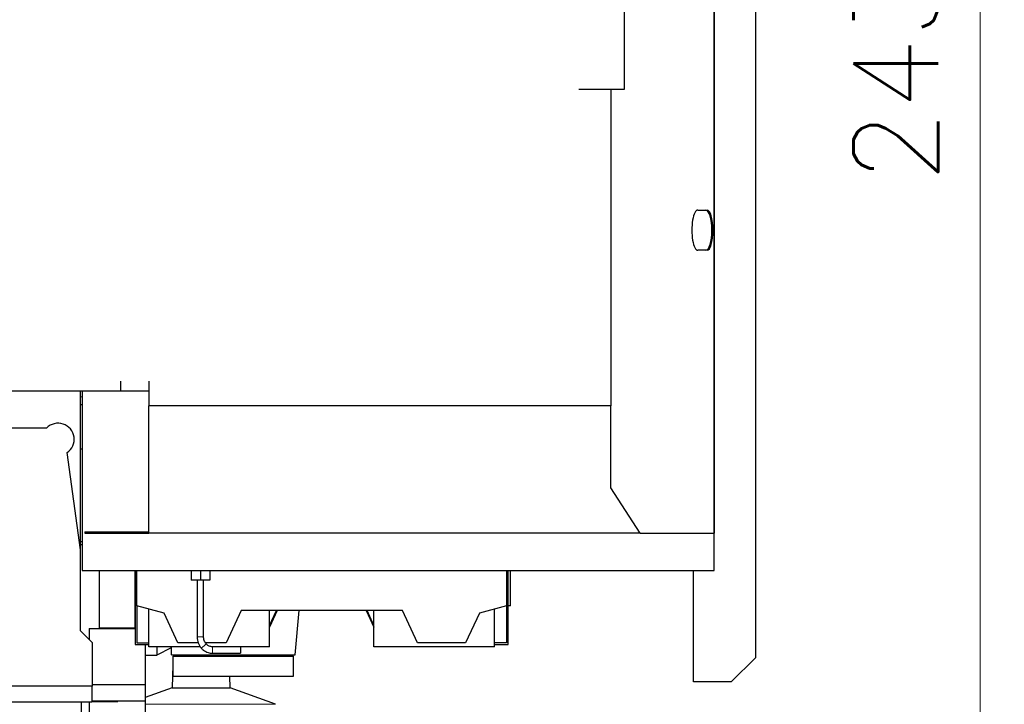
# Model space of a CAD drawing. Header units: inches. Extents: x 0 to 17820, y -10 to 12600.
# Tile 82 of 125: x 9106 to 10331, y 3304 to 4155. Entities that reach past the tile are written whole.
import ezdxf

# ---------------------------------------------------------------- set-up
doc = ezdxf.new("R2010")
doc.units = ezdxf.units.IN
doc.layers.add('1', color=7, linetype='Continuous', true_color=0xffffff)
doc.layers.add('254', color=7, linetype='Continuous', true_color=0xffffff)
doc.styles.add('latin_extended', font='simplex.shx')
doc.dimstyles.get("Standard").update_dxf_attribs({"dimtxt": 0.18, "dimasz": 0.18, "dimexe": 0.18, "dimexo": 0.0625, "dimgap": 0.09, "dimtad": 0, "dimtih": 1, "dimtoh": 1, "dimdec": 4, "dimzin": 0, "dimdsep": 46, "dimtxsty": 'Standard', "dimcen": 0.09, "dimadec": 0, "dimazin": 0, "dimtfac": 1, "dimtdec": 4, "dimtofl": 0, "dimtmove": 0, "dimatfit": 3, "dimfxl": 1, "dimtolj": 1, "dimtzin": 0, "dimarcsym": 0})

# ---------------------------------------------------------------- blocks, each defined once
blk = doc.blocks.new('_U2')
at = {"layer": '254', "color": 3, "linetype": 'Continuous', "lineweight": 13, "transparency": 16777216}
for p, q in [((8597.1, 2951), (8597.1, 5845.5)), ((9120.6, 5380.2), (9120.6, 5845.5)), ((9015.6, 5815.5), (8702.1, 5815.5))]:
    blk.add_line(p, q, dxfattribs=at)
at = {"layer": '254', "color": 3, "transparency": 16777216}
for points in [[(8702.1, 5833), (8702.1, 5798), (8597.1, 5815.5)], [(9015.6, 5798), (9015.6, 5833), (9120.6, 5815.5)]]:
    blk.add_solid(points, dxfattribs=at)
at = {"layer": 'Defpoints', "color": 0, "transparency": 16777216}
for p in [(8597.1, 5815.5), (9120.6, 5350.2), (8597.1, 2921)]:
    blk.add_point(p, dxfattribs=at)
at = {"layer": '254', "color": 2, "lineweight": 13, "transparency": 16777216, "insert": (8721.4, 5973), "char_height": 105, "attachment_point": 1, "style": 'latin_extended'}
blk.add_mtext('\\A1;524', dxfattribs=at)
blk = doc.blocks.new('_U9')
at = {"layer": '254', "color": 3, "linetype": 'Continuous', "lineweight": 13, "transparency": 16777216}
for p, q in [((9470.6, 5352.5), (10331.3, 5352.5)), ((10301.3, 3026), (10301.3, 5247.5)), ((8627.1, 2921), (10331.3, 2921))]:
    blk.add_line(p, q, dxfattribs=at)
at = {"layer": '254', "color": 3, "transparency": 16777216}
for points in [[(10318.8, 5247.5), (10283.8, 5247.5), (10301.3, 5352.5)], [(10283.8, 3026), (10318.8, 3026), (10301.3, 2921)]]:
    blk.add_solid(points, dxfattribs=at)
at = {"layer": 'Defpoints', "color": 0, "transparency": 16777216}
for p in [(9440.6, 5352.5), (10301.3, 5352.5), (8597.1, 2921)]:
    blk.add_point(p, dxfattribs=at)
at = {"layer": '254', "color": 2, "lineweight": 13, "transparency": 16777216, "insert": (10143.8, 3951.8), "char_height": 105, "attachment_point": 1, "rotation": 90, "style": 'latin_extended'}
blk.add_mtext('\\A1;2432', dxfattribs=at)

msp = doc.modelspace()

# ---------------------------------------------------------------- linework, layer by layer
at = {"layer": '1', "color": 2, "linetype": 'Continuous', "lineweight": 25}
for p, q in [((9970.121, 3470.018), (9970.121, 4316.018)), ((10021.62, 4301.518), (10021.62, 3361.518)), ((9858.529, 4269.518), (9858.529, 4068.018)), ((9970.12, 4269.518), (9970.12, 3516.518)), ((9841.62, 4068.018), (9802.12, 4068.018)), ((9858.529, 4068.018), (9841.62, 4068.018)), ((9841.62, 4068.018), (9841.62, 3674.518)), ((9949.839, 3918.018), (9961.534, 3918.018)), ((9961.534, 3868.018), (9949.839, 3868.018)), ((9232.035, 3693.018), (9232.035, 3705.519)), ((9267.12, 3705.518), (9267.12, 3674.518)), ((9232.035, 3693.018), (8779.62, 3693.018)), ((9182.12, 3495.581), (9182.12, 3693.022)), ((9182.121, 3685.843), (9182.121, 3693.02)), ((9184.121, 3693.031), (9184.121, 3470.018)), ((9267.122, 3693.018), (9232.035, 3693.018)), ((9182.121, 3676.018), (9182.121, 3685.843)), ((9184.121, 3676.018), (9182.121, 3676.018)), ((9267.12, 3516.518), (9267.12, 3674.518)), ((9841.62, 3674.518), (9267.12, 3674.518)), ((9841.62, 3572.625), (9841.62, 3674.518)), ((9139.838, 3647.018), (9066.828, 3647.018)), ((9182.12, 3495.576), (9165.414, 3616.512)), ((9182.12, 3621.018), (9184.121, 3621.018)), ((9878.401, 3516.518), (9841.62, 3572.625)), ((9187.301, 3518.018), (9267.12, 3518.018)), ((9187.301, 3518.018), (9187.301, 3516.518)), ((9187.301, 3516.518), (9267.12, 3516.518)), ((9878.401, 3516.518), (9267.12, 3516.518)), ((9878.401, 3516.518), (9970.12, 3516.518)), ((9182.12, 3506.018), (9184.121, 3506.018)), ((9182.12, 3502.453), (9184.121, 3502.453)), ((9182.12, 3395.017), (9182.12, 3495.576)), ((9184.121, 3470.018), (9970.121, 3470.018)), ((9250.12, 3470.019), (9250.12, 3378.018)), ((9252.12, 3426.018), (9252.12, 3470.019)), ((9319.691, 3470.018), (9319.691, 3458.018)), ((9331.191, 3470.018), (9331.191, 3458.018)), ((9342.691, 3470.018), (9342.691, 3458.018)), ((9712.12, 3470.018), (9712.12, 3426.018)), ((9714.12, 3378.018), (9714.12, 3470.019)), ((9717.12, 3426.018), (9717.12, 3470.019)), ((9944.62, 3331.518), (9944.62, 3470.017)), ((9331.191, 3458.018), (9319.691, 3458.018)), ((9327.121, 3458.018), (9327.121, 3387.518)), ((9342.691, 3458.018), (9331.191, 3458.018)), ((9335.121, 3387.518), (9335.121, 3458.018)), ((9252.12, 3426.018), (9252.12, 3380.018)), ((9285.89, 3416.969), (9252.12, 3426.018)), ((9267.12, 3375.018), (9267.12, 3421.999)), ((9381.773, 3420.018), (9363.12, 3380.018)), ((9582.468, 3420.018), (9381.773, 3420.018)), ((9417.12, 3401.463), (9425.773, 3420.018)), ((9417.12, 3375.018), (9417.12, 3420.018)), ((9426.705, 3420.018), (9417.12, 3399.463)), ((9449.12, 3365.018), (9453.932, 3420.018)), ((9537.536, 3420.018), (9547.121, 3399.463)), ((9547.12, 3401.463), (9538.468, 3420.018)), ((9547.12, 3375.018), (9547.12, 3420.018)), ((9601.12, 3380.018), (9582.468, 3420.018)), ((9712.12, 3426.018), (9678.351, 3416.969)), ((9697.12, 3375.018), (9697.12, 3421.999)), ((9712.12, 3426.018), (9712.12, 3380.018)), ((9717.12, 3426.018), (9714.121, 3426.018)), ((9303.12, 3380.018), (9285.89, 3416.969)), ((9678.351, 3416.969), (9661.12, 3380.018)), ((9197.12, 3380.018), (9182.12, 3395.017)), ((9192.62, 3398.018), (9250.12, 3398.018)), ((9192.62, 3398.018), (9192.62, 3384.516)), ((9207.12, 3398.025), (9207.12, 3398.019)), ((9197.12, 3326.018), (9197.12, 3380.018)), ((9250.12, 3378.018), (9267.121, 3378.018)), ((9252.12, 3380.018), (9267.121, 3380.018)), ((9262.62, 3378.017), (9262.62, 3328.018)), ((9331.187, 3375.018), (9267.12, 3375.018)), ((9277.12, 3375.016), (9277.12, 3364.768)), ((9277.554, 3364.998), (9295.121, 3374.339)), ((9295.12, 3365.018), (9295.12, 3375.018)), ((9328.759, 3380.018), (9303.12, 3380.018)), ((9363.12, 3380.018), (9337.4, 3380.018)), ((9381.121, 3375.018), (9346.121, 3375.018)), ((9417.12, 3375.018), (9381.12, 3375.018)), ((9381.121, 3375.018), (9381.121, 3367.018)), ((9697.12, 3375.018), (9547.12, 3375.018)), ((9661.12, 3380.018), (9601.12, 3380.018)), ((9712.12, 3380.018), (9697.12, 3380.018)), ((9697.12, 3378.018), (9714.12, 3378.018)), ((9262.62, 3364.768), (9277.12, 3364.768)), ((9277.386, 3364.909), (9277.555, 3364.999)), ((9295.12, 3365.018), (9449.12, 3365.018)), ((9297.12, 3363.518), (9447.12, 3363.518)), ((9297.12, 3338.518), (9297.12, 3363.518)), ((9346.121, 3367.018), (9381.121, 3367.018)), ((9447.12, 3338.518), (9447.12, 3363.518)), ((10021.62, 3361.518), (9991.62, 3331.518)), ((9297.068, 3352.543), (9296.074, 3324.066)), ((9297.068, 3352.543), (9297.12, 3352.543)), ((9297.12, 3338.518), (9447.12, 3338.518)), ((9368.167, 3324.066), (9367.663, 3338.518)), ((9196.12, 3326.018), (9056.12, 3326.018)), ((9196.12, 3326.018), (9196.12, 3306.018)), ((9196.12, 3326.018), (9196.12, 3306.018)), ((9196.12, 3326.018), (9197.12, 3326.018)), ((9197.121, 3328.018), (9262.62, 3328.018)), ((9262.62, 3328.018), (9262.62, 3308.018)), ((9296.074, 3324.066), (9262.621, 3311.89)), ((9296.074, 3324.066), (9332.12, 3324.066)), ((9332.12, 3324.066), (9368.167, 3324.066)), ((9424.465, 3303.576), (9368.167, 3324.066)), ((9991.62, 3331.518), (9944.62, 3331.518)), ((9196.12, 3308.018), (9262.62, 3308.018)), ((9228.62, 3308.018), (9228.62, 3307.018)), ((9262.62, 3308.019), (9262.62, 3278.018)), ((9196.12, 3306.018), (9056.12, 3306.018)), ((9196.12, 3306.018), (9056.12, 3306.018)), ((9183.27, 3261.849), (9183.27, 3306.018)), ((9192.62, 3306.019), (9192.62, 3278.018)), ((9196.119, 3307.018), (9228.62, 3307.018))]:
    msp.add_line(p, q, dxfattribs=at)
at = {"layer": '1', "color": 110, "linetype": 'Continuous', "lineweight": 13}
for p, q in [((9184.121, 3685.843), (9182.121, 3685.843)), ((9346.121, 3375.018), (9346.121, 3367.018)), ((9262.619, 3303.576), (9332.12, 3303.576)), ((9332.12, 3303.576), (9424.465, 3303.576))]:
    msp.add_line(p, q, dxfattribs=at)
at = {"layer": '1', "color": 2, "linetype": 'Continuous', "lineweight": 25}
msp.add_arc((9154.12, 3633.018), 20, 304.380232, 135.572996, dxfattribs=at)
for centre, start_param, end_param in [((9949.839, 3893.018), 3.14159265, 6.28318531), ((9960.099, 3893.018), 0, 3.14159265), ((9961.534, 3893.018), 0, 3.14159265)]:
    msp.add_ellipse(centre, major_axis=(0, -25), ratio=0.2923717, start_param=start_param, end_param=end_param, dxfattribs=at)
at = {"layer": '1', "color": 110, "linetype": 'Continuous', "lineweight": 13}
for centre, major_axis, ratio, start_param, end_param in [((9331.121, 3387.518), (-4, 0), 0.00000132, 0, 3.14159265), ((9335.353, 3376), (-3.049, -2.59), 0.00001493, 3.14159265, 6.28318531)]:
    msp.add_ellipse(centre, major_axis=major_axis, ratio=ratio, start_param=start_param, end_param=end_param, dxfattribs=at)
at = {"layer": '1', "color": 2, "linetype": 'Continuous', "lineweight": 25}
for points, knots in [([(9205.12, 3470.019), (9205.12, 3468.018), (9205.12, 3461.775), (9205.12, 3451.212), (9205.12, 3438.249), (9205.12, 3425.054), (9205.12, 3411.618), (9205.12, 3402.583), (9205.12, 3398.022)], [0, 0, 0, 0, 0.08339034, 0.260118, 0.44015678, 0.62352463, 0.80996316, 1, 1, 1, 1]), ([(9250.12, 3398.022), (9250.12, 3404.42), (9250.12, 3417.009), (9250.12, 3435.582), (9250.12, 3453.183), (9250.12, 3464.593), (9250.12, 3470.019)], [0, 0, 0, 0, 0.26656719, 0.52456406, 0.77391374, 1, 1, 1, 1]), ([(9327.121, 3387.518), (9327.124, 3386.148), (9327.459, 3382.484), (9329.252, 3377.553), (9331.386, 3374.496), (9332.304, 3373.41)], [0, 0, 0, 0, 0.2643771, 0.7259054, 1, 1, 1, 1]), ([(9338.401, 3378.589), (9337.841, 3379.252), (9336.381, 3381.326), (9335.29, 3384.486), (9335.122, 3386.838), (9335.121, 3387.518)], [0, 0, 0, 0, 0.2645803, 0.79182425, 1, 1, 1, 1]), ([(9332.304, 3373.41), (9333.134, 3372.439), (9335.566, 3370.103), (9340.357, 3367.609), (9344.239, 3367.031), (9346.121, 3367.018)], [0, 0, 0, 0, 0.24008088, 0.65147926, 1, 1, 1, 1]), ([(9346.121, 3375.018), (9345.407, 3375.02), (9343.482, 3375.216), (9340.689, 3376.378), (9339.051, 3377.835), (9338.401, 3378.589)], [0, 0, 0, 0, 0.24010603, 0.66933429, 1, 1, 1, 1])]:
    msp.add_open_spline(points, degree=3, knots=knots, dxfattribs=at)
msp.add_rational_spline([(9250.085, 3398.023), (9249.642, 3398.023), (9245.269, 3398.025), (9235.262, 3398.025), (9219.665, 3398.025), (9209.098, 3398.025), (9205.12, 3398.023), (9205.12, 3398.022)], [1.01611261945, 1.01027400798, 0.962959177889, 1.01661171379, 1.01661171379, 0.958470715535, 1.01661171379, 1.01661171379], degree=4, knots=[0, 0, 0, 0, 0, 0.48995856, 0.48995856, 0.48995856, 1, 1, 1, 1, 1], dxfattribs=at)

# ---------------------------------------------------------------- dimensions: what is measured, and where the dimension line sits
at = {"layer": '254', "color": 2, "linetype": 'Continuous', "lineweight": 13}
dim = msp.add_linear_dim(base=(8597.120461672, 5815.517744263), p1=(9120.620461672, 5350.191533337), p2=(8597.120461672, 2921.017744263), dimstyle='Standard', override={"dimscale": 30, "dimtxt": 3.5, "dimasz": 3.5, "dimexe": 1, "dimexo": 1, "dimgap": 1.75, "dimtad": 1, "dimtih": 0, "dimtoh": 0, "dimdec": 0, "dimlfac": 1, "dimzin": 8, "dimdsep": 46, "dimlunit": 2, "dimtxsty": 'latin_extended', "dimsah": 1, "dimse1": 0, "dimse2": 0, "dimsd1": 0, "dimsd2": 0, "dimclrd": 3, "dimclre": 3, "dimclrt": 2, "dimtol": 0, "dimtm": -0.1, "dimtfac": 0.714286, "dimtdec": 3, "dimtofl": 1, "dimtmove": 0, "dimtzin": 8, "dimlwd": 13, "dimlwe": 13}, dxfattribs=at)
dim.commit()
dim.dimension.update_dxf_attribs({"geometry": '_U2', "text_midpoint": (8858.870461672, 5815.517744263), "dimtype": 160})
dim = msp.add_linear_dim(base=(10301.275950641, 5352.517744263), p1=(8597.120461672, 2921.017744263), p2=(9440.620461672, 5352.517744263), angle=90, dimstyle='Standard', override={"dimscale": 30, "dimtxt": 3.5, "dimasz": 3.5, "dimexe": 1, "dimexo": 1, "dimgap": 1.75, "dimtad": 1, "dimtih": 0, "dimtoh": 0, "dimdec": 0, "dimlfac": 1, "dimzin": 8, "dimdsep": 46, "dimlunit": 2, "dimtxsty": 'latin_extended', "dimsah": 1, "dimse1": 0, "dimse2": 0, "dimsd1": 0, "dimsd2": 0, "dimclrd": 3, "dimclre": 3, "dimclrt": 2, "dimtol": 0, "dimtm": -0.1, "dimtfac": 0.714286, "dimtdec": 3, "dimtofl": 1, "dimtmove": 0, "dimtzin": 8, "dimlwd": 13, "dimlwe": 13}, dxfattribs=at)
dim.commit()
dim.dimension.update_dxf_attribs({"geometry": '_U9', "text_midpoint": (10301.275950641, 4136.767744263), "dimtype": 160})

doc.saveas('drawing.dxf')
